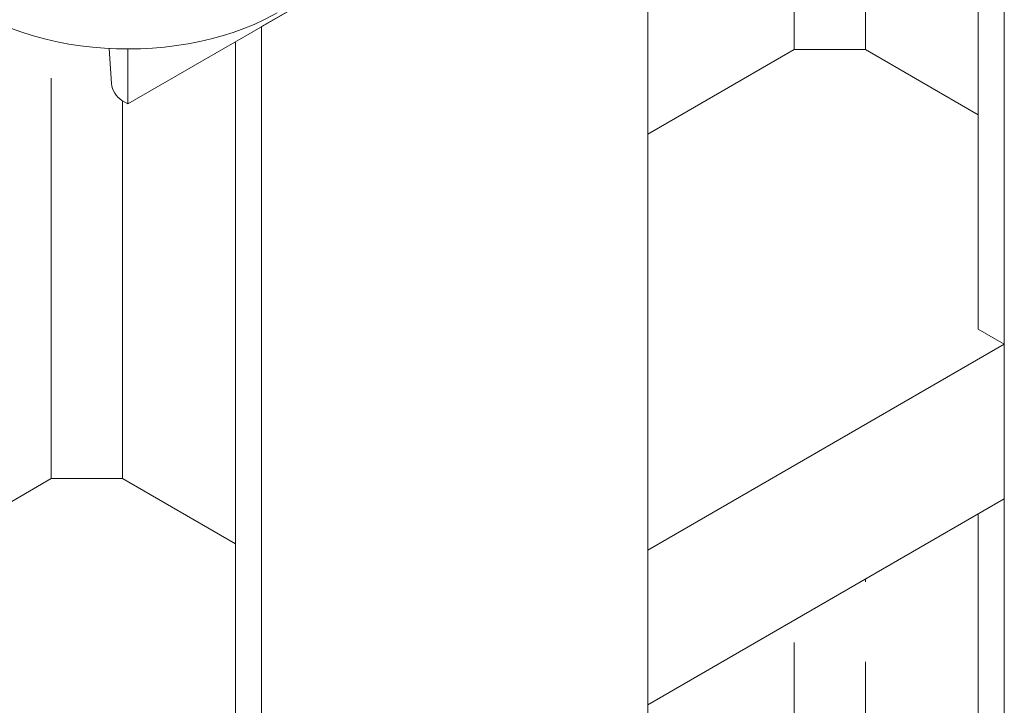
# Model space of a CAD drawing. Header units: millimetres. Extents: x 450 to 25135, y 150 to 17673.
# Tile 187 of 256: x 8986 to 9455, y 10497 to 10823. Entities that reach past the tile are written whole.
import ezdxf

# ---------------------------------------------------------------- set-up
doc = ezdxf.new("R2010")
doc.units = ezdxf.units.MM
doc.linetypes.add('SLD-Centrada-doble', pattern=[12.7, 6.35, -1.27, 1.27, -1.27, 1.27, -1.27])
doc.linetypes.add('SLD-Continua', pattern=[0])
doc.layers.add('OCULTA', color=8, linetype='SLD-Continua')

msp = doc.modelspace()

# ---------------------------------------------------------------- linework, layer by layer
at = {"color": 7, "linetype": 'SLD-Continua', "lineweight": 18, "ltscale": 30, "flags": 128}
msp.add_lwpolyline([(8966.73, 10826.52), (8969.09, 10825.2), (8973.64, 10822.87), (8978.36, 10820.72), (8983.26, 10818.75), (8988.31, 10816.96), (8993.51, 10815.35), (8998.83, 10813.93), (9004.25, 10812.69), (9009.77, 10811.65), (9015.37, 10810.79), (9021.03, 10810.13), (9026.73, 10809.65), (9032.46, 10809.38), (9038.21, 10809.29), (9043.96, 10809.4), (9049.69, 10809.7), (9055.39, 10810.2), (9061.04, 10810.88), (9066.63, 10811.76), (9072.13, 10812.83), (9077.54, 10814.08), (9082.85, 10815.53), (9088.03, 10817.16), (9093.07, 10818.97), (9097.96, 10820.97), (9102.67, 10823.15), (9107.21, 10825.5), (9109.01, 10826.52)], dxfattribs=at)
at = {"layer": 'OCULTA', "linetype": 'SLD-Continua', "lineweight": 18, "ltscale": 30}
for p, q in [((9455.06, 10252.37), (9455.06, 11024)), ((9455.06, 10252.37), (9455.06, 11024)), ((9455.06, 10252.37), (9455.06, 11024)), ((9442.69, 10675.95), (9442.69, 11016.85)), ((9442.69, 10675.95), (9442.69, 11016.85)), ((9442.69, 10675.95), (9442.69, 11016.85)), ((9285.36, 10154.4), (9285.36, 10926.03)), ((9285.36, 10154.4), (9285.36, 10926.03)), ((9285.36, 10154.4), (9285.36, 10926.03)), ((9235.86, 10897.45), (9037.87, 10783.16)), ((9235.86, 10897.45), (9037.87, 10783.16)), ((9235.86, 10897.45), (9037.87, 10783.16)), ((9235.86, 10897.45), (9101.51, 10819.9)), ((9235.86, 10897.45), (9101.51, 10819.9)), ((9235.86, 10897.45), (9101.51, 10819.9)), ((9101.51, 10048.26), (9101.51, 10819.9)), ((9101.51, 10048.26), (9101.51, 10819.9)), ((9101.51, 10048.26), (9101.51, 10819.9)), ((9089.14, 10471.84), (9089.14, 10812.75)), ((9089.14, 10471.84), (9089.14, 10812.75)), ((9089.14, 10471.84), (9089.14, 10812.75)), ((9030.15, 10792.87), (9029.04, 10809.54)), ((9030.15, 10792.87), (9029.04, 10809.54)), ((9030.15, 10792.87), (9029.04, 10809.54)), ((9037.87, 10809.3), (9037.87, 10783.16)), ((9037.87, 10809.3), (9037.87, 10783.16)), ((9037.87, 10809.3), (9037.87, 10783.16)), ((9285.36, 10768.81), (9355.01, 10809.02)), ((9285.36, 10768.81), (9355.01, 10809.02)), ((9285.36, 10768.81), (9355.01, 10809.02)), ((9388.95, 10809.02), (9355.01, 10809.02)), ((9388.95, 10809.02), (9355.01, 10809.02)), ((9388.95, 10809.02), (9355.01, 10809.02)), ((9388.95, 10809.02), (9442.69, 10778)), ((9388.95, 10809.02), (9442.69, 10778)), ((9388.95, 10809.02), (9442.69, 10778)), ((9037.87, 10783.16), (9035.09, 10784.76)), ((9037.87, 10783.16), (9035.09, 10784.76)), ((9037.87, 10783.16), (9035.09, 10784.76)), ((9442.69, 10675.95), (9455.06, 10668.8)), ((9442.69, 10675.95), (9455.06, 10668.8)), ((9442.69, 10675.95), (9455.06, 10668.8)), ((9455.06, 10668.8), (9285.36, 10570.83)), ((9455.06, 10668.8), (9285.36, 10570.83)), ((9455.06, 10668.8), (9285.36, 10570.83)), ((9455.06, 10595.31), (9455.06, 10668.8)), ((9455.06, 10595.31), (9455.06, 10668.8)), ((9455.06, 10595.31), (9455.06, 10668.8)), ((8930.04, 10563.69), (9001.46, 10604.92)), ((8930.04, 10563.69), (9001.46, 10604.92)), ((8930.04, 10563.69), (9001.46, 10604.92)), ((9035.4, 10604.92), (9001.46, 10604.92)), ((9035.4, 10604.92), (9001.46, 10604.92)), ((9035.4, 10604.92), (9001.46, 10604.92)), ((9035.4, 10604.92), (9089.14, 10573.89)), ((9035.4, 10604.92), (9089.14, 10573.89)), ((9035.4, 10604.92), (9089.14, 10573.89)), ((9455.06, 10595.31), (9285.36, 10497.34)), ((9455.06, 10595.31), (9285.36, 10497.34)), ((9455.06, 10595.31), (9285.36, 10497.34)), ((9442.69, 10250.8), (9442.69, 10588.17)), ((9442.69, 10250.8), (9442.69, 10588.17)), ((9442.69, 10250.8), (9442.69, 10588.17)), ((9285.36, 10497.34), (9285.36, 10570.83)), ((9285.36, 10497.34), (9285.36, 10570.83)), ((9285.36, 10497.34), (9285.36, 10570.83))]:
    msp.add_line(p, q, dxfattribs=at)
at = {"layer": 'OCULTA', "linetype": 'SLD-Centrada-doble', "lineweight": 18, "ltscale": 30}
for p, q in [((9388.95, 10809.02), (9388.95, 10985.83)), ((9388.95, 10809.02), (9388.95, 10985.83)), ((9388.95, 10809.02), (9388.95, 10985.83)), ((9355.01, 10809.02), (9355.01, 10920.94)), ((9355.01, 10809.02), (9355.01, 10920.94)), ((9355.01, 10809.02), (9355.01, 10920.94)), ((9001.46, 10604.92), (9001.46, 10813.33)), ((9001.46, 10604.92), (9001.46, 10813.33)), ((9001.46, 10604.92), (9001.46, 10813.33)), ((9035.4, 10604.92), (9035.4, 10784.59)), ((9035.4, 10604.92), (9035.4, 10784.59)), ((9035.4, 10604.92), (9035.4, 10784.59)), ((9388.95, 10327.26), (9388.95, 10557.15)), ((9388.95, 10327.26), (9388.95, 10557.15)), ((9388.95, 10327.26), (9388.95, 10557.15)), ((9355.01, 10336.48), (9355.01, 10537.55)), ((9355.01, 10336.48), (9355.01, 10537.55)), ((9355.01, 10336.48), (9355.01, 10537.55))]:
    msp.add_line(p, q, dxfattribs=at)
at = {"layer": 'OCULTA', "linetype": 'SLD-Continua', "lineweight": 18, "ltscale": 900}
msp.add_arc((9040.97, 10793.9), 10.87, 185.4297, 237.2121, dxfattribs=at)
msp.add_arc((9040.97, 10793.9), 10.87, 185.4297, 237.2121, dxfattribs=at)
msp.add_arc((9040.97, 10793.9), 10.87, 185.4297, 237.2121, dxfattribs=at)

doc.saveas('drawing.dxf')
